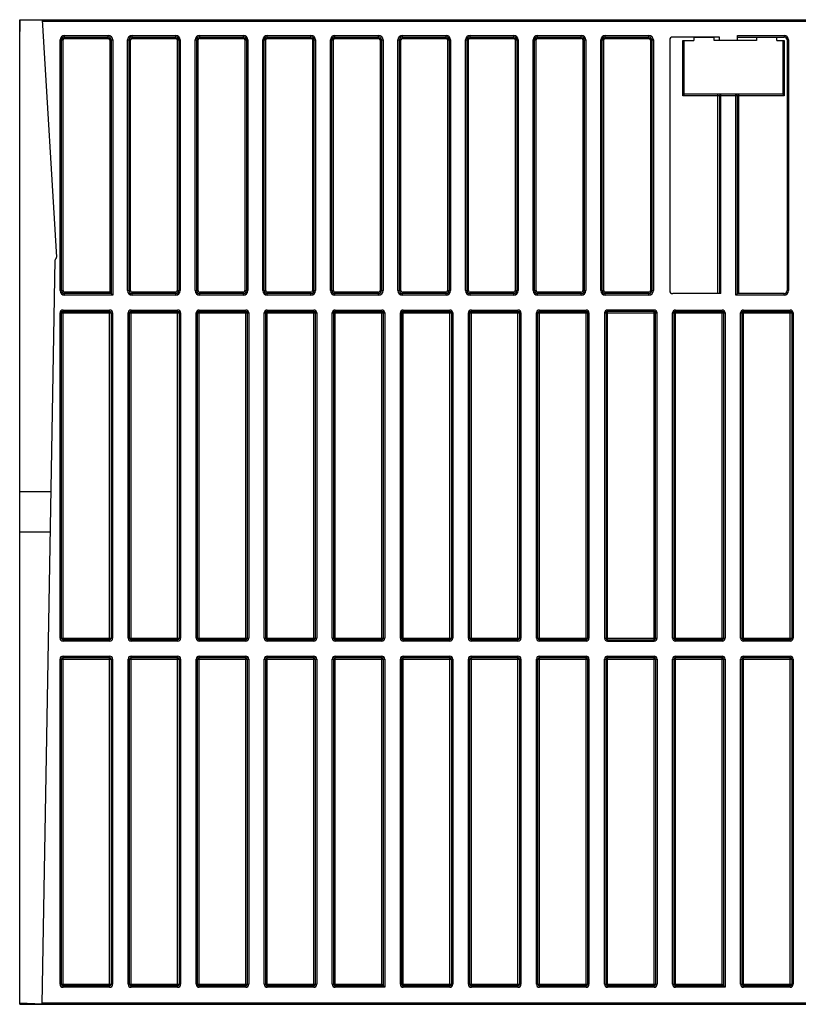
# Model space of a CAD drawing. Extents: x 0 to 420, y 0 to 297.
# Tile 2 of 37: x 147 to 173, y 61 to 94. Entities that reach past the tile are written whole.
import ezdxf

# ---------------------------------------------------------------- set-up
doc = ezdxf.new("R2010")
doc.units = 0
doc.header["$LTSCALE"] = 23.1
doc.layers.get('0').update_dxf_attribs({"linetype": 'CONTINUOUS'})

msp = doc.modelspace()

# ---------------------------------------------------------------- linework, layer by layer
at = {"color": 7, "linetype": 'CONTINUOUS'}
for p, q in [((146.739, 93.839), (146.739, 93.439)), ((146.74, 60.839), (146.74, 93.839)), ((146.74, 93.839), (190.736, 93.839)), ((147.489, 93.839), (147.976, 85.877)), ((148.14, 84.759), (148.14, 93.159)), ((148.24, 93.259), (149.704, 93.259)), ((149.804, 93.159), (149.804, 84.659)), ((150.404, 84.759), (150.404, 93.159)), ((150.504, 93.259), (151.968, 93.259)), ((152.068, 93.159), (152.068, 84.759)), ((152.668, 84.759), (152.668, 93.159)), ((152.768, 93.259), (154.232, 93.259)), ((154.332, 93.159), (154.332, 84.759)), ((154.932, 84.759), (154.932, 93.159)), ((155.032, 93.259), (156.496, 93.259)), ((156.596, 93.159), (156.596, 84.759)), ((157.196, 84.759), (157.196, 93.159)), ((157.296, 93.259), (158.76, 93.259)), ((158.86, 93.159), (158.86, 84.759)), ((159.46, 84.759), (159.46, 93.159)), ((159.56, 93.259), (161.024, 93.259)), ((161.124, 93.159), (161.124, 84.759)), ((161.724, 84.759), (161.724, 93.159)), ((161.824, 93.259), (163.288, 93.259)), ((163.388, 93.159), (163.388, 84.759)), ((163.988, 84.759), (163.988, 93.159)), ((164.088, 93.259), (165.552, 93.259)), ((165.652, 93.159), (165.652, 84.759)), ((166.252, 84.759), (166.252, 93.159)), ((166.352, 93.259), (167.816, 93.259)), ((167.916, 93.159), (167.916, 84.759)), ((168.516, 93.159), (168.516, 84.759)), ((170.18, 93.259), (168.616, 93.259)), ((168.95, 93.139), (169.32, 93.139)), ((169, 91.339), (169, 93.139)), ((169.32, 93.239), (169.32, 93.139)), ((170, 93.239), (169.32, 93.239)), ((170, 93.139), (170, 93.239)), ((171.42, 93.139), (170, 93.139)), ((170.18, 93.139), (170.18, 93.259)), ((170.78, 93.139), (170.78, 93.309)), ((170.78, 93.259), (172.344, 93.259)), ((171.42, 93.239), (171.42, 93.139)), ((172.1, 93.239), (171.42, 93.239)), ((172.1, 93.139), (172.1, 93.239)), ((172.1, 93.139), (172.35, 93.139)), ((172.3, 93.139), (172.3, 91.339)), ((172.444, 93.159), (172.444, 84.759)), ((169, 91.339), (168.95, 91.289)), ((172.3, 91.339), (169, 91.339)), ((170.18, 91.289), (170.18, 84.659)), ((170.78, 84.659), (170.78, 91.289)), ((172.3, 91.339), (172.35, 91.289)), ((147.494, 60.839), (147.929, 85.79)), ((149.804, 84.659), (148.24, 84.659)), ((149.754, 84.709), (149.854, 84.609)), ((151.968, 84.659), (150.504, 84.659)), ((154.232, 84.659), (152.768, 84.659)), ((156.496, 84.659), (155.032, 84.659)), ((158.76, 84.659), (157.296, 84.659)), ((161.024, 84.659), (159.56, 84.659)), ((163.288, 84.659), (161.824, 84.659)), ((165.552, 84.659), (164.088, 84.659)), ((167.816, 84.659), (166.352, 84.659)), ((170.23, 84.659), (168.616, 84.659)), ((170.73, 84.609), (170.78, 84.659)), ((172.344, 84.659), (170.78, 84.659)), ((148.14, 73.109), (148.14, 84.009)), ((148.19, 84.059), (149.75, 84.059)), ((149.8, 84.009), (149.8, 73.109)), ((150.42, 73.109), (150.42, 84.009)), ((150.47, 84.059), (152.03, 84.059)), ((152.08, 84.009), (152.08, 73.109)), ((152.7, 73.109), (152.7, 84.009)), ((152.75, 84.059), (154.31, 84.059)), ((154.36, 84.009), (154.36, 73.109)), ((154.98, 73.109), (154.98, 84.009)), ((155.03, 84.059), (156.59, 84.059)), ((156.64, 84.009), (156.64, 73.109)), ((157.26, 73.109), (157.26, 84.009)), ((157.31, 84.059), (158.87, 84.059)), ((158.92, 84.009), (158.92, 73.109)), ((159.54, 73.109), (159.54, 84.009)), ((159.59, 84.059), (161.15, 84.059)), ((161.2, 84.009), (161.2, 73.109)), ((161.82, 73.109), (161.82, 84.009)), ((161.87, 84.059), (163.43, 84.059)), ((163.48, 84.009), (163.48, 73.109)), ((164.1, 73.109), (164.1, 84.009)), ((164.15, 84.059), (165.71, 84.059)), ((165.76, 84.009), (165.76, 73.109)), ((166.38, 84.009), (166.38, 73.109)), ((167.99, 84.059), (166.43, 84.059)), ((168.04, 73.109), (168.04, 84.009)), ((168.66, 73.109), (168.66, 84.009)), ((168.71, 84.059), (170.27, 84.059)), ((170.32, 84.009), (170.32, 73.109)), ((170.94, 73.109), (170.94, 84.009)), ((170.99, 84.059), (172.55, 84.059)), ((172.6, 84.009), (172.6, 73.109)), ((147.793, 78.019), (146.74, 78.019)), ((147.77, 76.659), (146.74, 76.659)), ((149.75, 73.059), (148.19, 73.059)), ((152.03, 73.059), (150.47, 73.059)), ((154.31, 73.059), (152.75, 73.059)), ((156.59, 73.059), (155.03, 73.059)), ((158.87, 73.059), (157.31, 73.059)), ((161.15, 73.059), (159.59, 73.059)), ((163.43, 73.059), (161.87, 73.059)), ((165.71, 73.059), (164.15, 73.059)), ((166.43, 73.059), (167.99, 73.059)), ((170.27, 73.059), (168.71, 73.059)), ((172.55, 73.059), (170.99, 73.059)), ((148.14, 61.509), (148.14, 72.409)), ((148.19, 72.459), (149.75, 72.459)), ((149.8, 72.409), (149.8, 61.509)), ((150.42, 61.509), (150.42, 72.409)), ((150.47, 72.459), (152.03, 72.459)), ((152.08, 72.409), (152.08, 61.509)), ((152.7, 61.509), (152.7, 72.409)), ((152.75, 72.459), (154.31, 72.459)), ((154.36, 72.409), (154.36, 61.509)), ((154.98, 61.509), (154.98, 72.409)), ((155.03, 72.459), (156.59, 72.459)), ((156.64, 72.409), (156.64, 61.509)), ((157.26, 61.509), (157.26, 72.409)), ((157.31, 72.459), (158.87, 72.459)), ((158.92, 72.409), (158.92, 61.459)), ((159.54, 61.509), (159.54, 72.409)), ((159.59, 72.459), (161.15, 72.459)), ((161.2, 72.409), (161.2, 61.509)), ((161.82, 61.509), (161.82, 72.409)), ((161.87, 72.459), (163.43, 72.459)), ((163.48, 72.409), (163.48, 61.509)), ((164.1, 61.509), (164.1, 72.409)), ((164.15, 72.459), (165.71, 72.459)), ((165.76, 72.409), (165.76, 61.509)), ((166.38, 61.509), (166.38, 72.409)), ((166.43, 72.459), (167.99, 72.459)), ((168.04, 72.409), (168.04, 61.509)), ((168.66, 61.509), (168.66, 72.409)), ((168.71, 72.459), (170.27, 72.459)), ((170.32, 72.409), (170.32, 61.459)), ((170.94, 61.509), (170.94, 72.409)), ((170.99, 72.459), (172.55, 72.459)), ((172.6, 72.409), (172.6, 61.509)), ((149.75, 61.459), (148.19, 61.459)), ((152.03, 61.459), (150.47, 61.459)), ((154.31, 61.459), (152.75, 61.459)), ((156.59, 61.459), (155.03, 61.459)), ((158.92, 61.459), (157.31, 61.459)), ((158.87, 61.509), (158.97, 61.409)), ((161.15, 61.459), (159.59, 61.459)), ((163.43, 61.459), (161.87, 61.459)), ((165.71, 61.459), (164.15, 61.459)), ((167.99, 61.459), (166.43, 61.459)), ((170.32, 61.459), (168.71, 61.459)), ((170.27, 61.509), (170.37, 61.409)), ((172.55, 61.459), (170.99, 61.459)), ((146.739, 60.839), (146.739, 61.239)), ((147.494, 60.843), (146.74, 60.882)), ((146.74, 60.839), (189.67, 60.839))]:
    msp.add_line(p, q, dxfattribs=at)
at = {"color": 9, "linetype": 'CONTINUOUS'}
for p, q in [((147.492, 93.789), (185.98, 93.789)), ((148.09, 84.759), (148.09, 93.159)), ((148.09, 93.159), (148.19, 93.159)), ((148.19, 84.759), (148.19, 93.159)), ((148.24, 93.209), (148.24, 93.309)), ((148.24, 93.309), (149.704, 93.309)), ((148.24, 93.209), (149.704, 93.209)), ((149.704, 93.209), (149.704, 93.309)), ((149.754, 93.159), (149.754, 84.709)), ((149.754, 93.159), (149.854, 93.159)), ((149.854, 93.159), (149.854, 84.609)), ((150.354, 84.759), (150.354, 93.159)), ((150.354, 93.159), (150.454, 93.159)), ((150.454, 84.759), (150.454, 93.159)), ((150.504, 93.209), (150.504, 93.309)), ((150.504, 93.309), (151.968, 93.309)), ((150.504, 93.209), (151.968, 93.209)), ((151.968, 93.209), (151.968, 93.309)), ((152.018, 93.159), (152.018, 84.759)), ((152.018, 93.159), (152.118, 93.159)), ((152.118, 93.159), (152.118, 84.759)), ((152.618, 84.759), (152.618, 93.159)), ((152.618, 93.159), (152.718, 93.159)), ((152.718, 84.759), (152.718, 93.159)), ((152.768, 93.209), (152.768, 93.309)), ((152.768, 93.309), (154.232, 93.309)), ((152.768, 93.209), (154.232, 93.209)), ((154.232, 93.209), (154.232, 93.309)), ((154.282, 93.159), (154.282, 84.759)), ((154.282, 93.159), (154.382, 93.159)), ((154.382, 93.159), (154.382, 84.759)), ((154.882, 84.759), (154.882, 93.159)), ((154.882, 93.159), (154.982, 93.159)), ((154.982, 84.759), (154.982, 93.159)), ((155.032, 93.209), (155.032, 93.309)), ((155.032, 93.309), (156.496, 93.309)), ((155.032, 93.209), (156.496, 93.209)), ((156.496, 93.209), (156.496, 93.309)), ((156.546, 93.159), (156.546, 84.759)), ((156.546, 93.159), (156.646, 93.159)), ((156.646, 93.159), (156.646, 84.759)), ((157.146, 84.759), (157.146, 93.159)), ((157.146, 93.159), (157.246, 93.159)), ((157.246, 84.759), (157.246, 93.159)), ((157.296, 93.209), (157.296, 93.309)), ((157.296, 93.309), (158.76, 93.309)), ((157.296, 93.209), (158.76, 93.209)), ((158.76, 93.209), (158.76, 93.309)), ((158.81, 93.159), (158.81, 84.759)), ((158.81, 93.159), (158.91, 93.159)), ((158.91, 93.159), (158.91, 84.759)), ((159.41, 84.759), (159.41, 93.159)), ((159.41, 93.159), (159.51, 93.159)), ((159.51, 84.759), (159.51, 93.159)), ((159.56, 93.209), (159.56, 93.309)), ((159.56, 93.309), (161.024, 93.309)), ((159.56, 93.209), (161.024, 93.209)), ((161.024, 93.209), (161.024, 93.309)), ((161.074, 93.159), (161.074, 84.759)), ((161.074, 93.159), (161.174, 93.159)), ((161.174, 93.159), (161.174, 84.759)), ((161.674, 84.759), (161.674, 93.159)), ((161.674, 93.159), (161.774, 93.159)), ((161.774, 84.759), (161.774, 93.159)), ((161.824, 93.209), (161.824, 93.309)), ((161.824, 93.309), (163.288, 93.309)), ((161.824, 93.209), (163.288, 93.209)), ((163.288, 93.209), (163.288, 93.309)), ((163.338, 93.159), (163.338, 84.759)), ((163.338, 93.159), (163.438, 93.159)), ((163.438, 93.159), (163.438, 84.759)), ((163.938, 84.759), (163.938, 93.159)), ((163.938, 93.159), (164.038, 93.159)), ((164.038, 84.759), (164.038, 93.159)), ((164.088, 93.209), (164.088, 93.309)), ((164.088, 93.309), (165.552, 93.309)), ((164.088, 93.209), (165.552, 93.209)), ((165.552, 93.209), (165.552, 93.309)), ((165.602, 93.159), (165.602, 84.759)), ((165.602, 93.159), (165.702, 93.159)), ((165.702, 93.159), (165.702, 84.759)), ((166.202, 84.759), (166.202, 93.159)), ((166.202, 93.159), (166.302, 93.159)), ((166.302, 84.759), (166.302, 93.159)), ((166.352, 93.209), (166.352, 93.309)), ((166.352, 93.309), (167.816, 93.309)), ((166.352, 93.209), (167.816, 93.209)), ((167.816, 93.209), (167.816, 93.309)), ((167.866, 93.159), (167.866, 84.759)), ((167.866, 93.159), (167.966, 93.159)), ((167.966, 93.159), (167.966, 84.759)), ((168.95, 91.289), (168.95, 93.139)), ((170.78, 93.309), (172.344, 93.309)), ((172.344, 93.309), (172.344, 93.259)), ((172.35, 93.139), (172.35, 91.289)), ((172.494, 93.159), (172.444, 93.159)), ((172.494, 93.159), (172.494, 84.759)), ((172.35, 91.289), (168.95, 91.289)), ((170.13, 84.659), (170.13, 91.339)), ((170.23, 84.659), (170.23, 91.339)), ((170.73, 84.609), (170.73, 91.339)), ((170.83, 84.659), (170.83, 91.339)), ((148.09, 84.759), (148.19, 84.759)), ((148.24, 84.609), (148.24, 84.709)), ((149.754, 84.709), (148.24, 84.709)), ((149.854, 84.609), (148.24, 84.609)), ((150.354, 84.759), (150.454, 84.759)), ((150.504, 84.609), (150.504, 84.709)), ((151.968, 84.709), (150.504, 84.709)), ((151.968, 84.609), (150.504, 84.609)), ((151.968, 84.609), (151.968, 84.709)), ((152.018, 84.759), (152.118, 84.759)), ((152.618, 84.759), (152.718, 84.759)), ((152.768, 84.609), (152.768, 84.709)), ((154.232, 84.709), (152.768, 84.709)), ((154.232, 84.609), (152.768, 84.609)), ((154.232, 84.609), (154.232, 84.709)), ((154.282, 84.759), (154.382, 84.759)), ((154.882, 84.759), (154.982, 84.759)), ((155.032, 84.609), (155.032, 84.709)), ((156.496, 84.709), (155.032, 84.709)), ((156.496, 84.609), (155.032, 84.609)), ((156.496, 84.609), (156.496, 84.709)), ((156.546, 84.759), (156.646, 84.759)), ((157.146, 84.759), (157.246, 84.759)), ((157.296, 84.609), (157.296, 84.709)), ((158.76, 84.709), (157.296, 84.709)), ((158.76, 84.609), (157.296, 84.609)), ((158.76, 84.609), (158.76, 84.709)), ((158.81, 84.759), (158.91, 84.759)), ((159.41, 84.759), (159.51, 84.759)), ((159.56, 84.609), (159.56, 84.709)), ((161.024, 84.709), (159.56, 84.709)), ((161.024, 84.609), (159.56, 84.609)), ((161.024, 84.609), (161.024, 84.709)), ((161.074, 84.759), (161.174, 84.759)), ((161.674, 84.759), (161.774, 84.759)), ((161.824, 84.609), (161.824, 84.709)), ((163.288, 84.709), (161.824, 84.709)), ((163.288, 84.609), (161.824, 84.609)), ((163.288, 84.609), (163.288, 84.709)), ((163.338, 84.759), (163.438, 84.759)), ((163.938, 84.759), (164.038, 84.759)), ((164.088, 84.609), (164.088, 84.709)), ((165.552, 84.709), (164.088, 84.709)), ((165.552, 84.609), (164.088, 84.609)), ((165.552, 84.609), (165.552, 84.709)), ((165.602, 84.759), (165.702, 84.759)), ((166.202, 84.759), (166.302, 84.759)), ((166.352, 84.609), (166.352, 84.709)), ((167.816, 84.709), (166.352, 84.709)), ((167.816, 84.609), (166.352, 84.609)), ((167.816, 84.609), (167.816, 84.709)), ((167.866, 84.759), (167.966, 84.759)), ((172.344, 84.609), (170.73, 84.609)), ((172.344, 84.609), (172.344, 84.659)), ((172.494, 84.759), (172.444, 84.759)), ((148.09, 73.109), (148.09, 84.009)), ((148.09, 84.009), (149.85, 84.009)), ((148.19, 73.009), (148.19, 84.109)), ((148.19, 84.109), (149.75, 84.109)), ((149.75, 73.009), (149.75, 84.109)), ((149.85, 84.009), (149.85, 73.109)), ((150.37, 73.109), (150.37, 84.009)), ((150.37, 84.009), (152.13, 84.009)), ((150.47, 73.009), (150.47, 84.109)), ((150.47, 84.109), (152.03, 84.109)), ((152.03, 73.009), (152.03, 84.109)), ((152.13, 84.009), (152.13, 73.109)), ((152.65, 73.109), (152.65, 84.009)), ((152.65, 84.009), (154.41, 84.009)), ((152.75, 73.009), (152.75, 84.109)), ((152.75, 84.109), (154.31, 84.109)), ((154.31, 73.009), (154.31, 84.109)), ((154.41, 84.009), (154.41, 73.109)), ((154.93, 73.109), (154.93, 84.009)), ((154.93, 84.009), (156.69, 84.009)), ((155.03, 73.009), (155.03, 84.109)), ((155.03, 84.109), (156.59, 84.109)), ((156.59, 73.009), (156.59, 84.109)), ((156.69, 84.009), (156.69, 73.109)), ((157.21, 73.109), (157.21, 84.009)), ((157.21, 84.009), (158.97, 84.009)), ((157.31, 73.009), (157.31, 84.109)), ((157.31, 84.109), (158.87, 84.109)), ((158.87, 73.009), (158.87, 84.109)), ((158.97, 84.009), (158.97, 73.109)), ((159.49, 73.109), (159.49, 84.009)), ((159.49, 84.009), (161.25, 84.009)), ((159.59, 73.009), (159.59, 84.109)), ((159.59, 84.109), (161.15, 84.109)), ((161.15, 73.009), (161.15, 84.109)), ((161.25, 84.009), (161.25, 73.109)), ((161.77, 73.109), (161.77, 84.009)), ((161.77, 84.009), (163.53, 84.009)), ((161.87, 73.009), (161.87, 84.109)), ((161.87, 84.109), (163.43, 84.109)), ((163.43, 73.009), (163.43, 84.109)), ((163.53, 84.009), (163.53, 73.109)), ((164.05, 73.109), (164.05, 84.009)), ((164.05, 84.009), (165.81, 84.009)), ((164.15, 73.009), (164.15, 84.109)), ((164.15, 84.109), (165.71, 84.109)), ((165.71, 73.009), (165.71, 84.109)), ((165.81, 84.009), (165.81, 73.109)), ((166.33, 84.009), (166.33, 73.109)), ((166.33, 84.009), (168.09, 84.009)), ((166.43, 73.009), (166.43, 84.109)), ((167.99, 84.109), (166.43, 84.109)), ((167.99, 73.009), (167.99, 84.109)), ((168.09, 73.109), (168.09, 84.009)), ((168.61, 73.109), (168.61, 84.009)), ((168.61, 84.009), (170.37, 84.009)), ((168.71, 73.009), (168.71, 84.109)), ((168.71, 84.109), (170.27, 84.109)), ((170.27, 73.009), (170.27, 84.109)), ((170.37, 84.009), (170.37, 73.109)), ((170.89, 73.109), (170.89, 84.009)), ((170.89, 84.009), (172.65, 84.009)), ((170.99, 73.009), (170.99, 84.109)), ((170.99, 84.109), (172.55, 84.109)), ((172.55, 73.009), (172.55, 84.109)), ((172.65, 84.009), (172.65, 73.109)), ((148.09, 73.109), (149.85, 73.109)), ((149.75, 73.009), (148.19, 73.009)), ((150.37, 73.109), (152.13, 73.109)), ((152.03, 73.009), (150.47, 73.009)), ((152.65, 73.109), (154.41, 73.109)), ((154.31, 73.009), (152.75, 73.009)), ((154.93, 73.109), (156.69, 73.109)), ((156.59, 73.009), (155.03, 73.009)), ((157.21, 73.109), (158.97, 73.109)), ((158.87, 73.009), (157.31, 73.009)), ((159.49, 73.109), (161.25, 73.109)), ((161.15, 73.009), (159.59, 73.009)), ((161.77, 73.109), (163.53, 73.109)), ((163.43, 73.009), (161.87, 73.009)), ((164.05, 73.109), (165.81, 73.109)), ((165.71, 73.009), (164.15, 73.009)), ((166.33, 73.109), (168.09, 73.109)), ((166.43, 73.009), (167.99, 73.009)), ((168.61, 73.109), (170.37, 73.109)), ((170.27, 73.009), (168.71, 73.009)), ((170.89, 73.109), (172.65, 73.109)), ((172.55, 73.009), (170.99, 73.009)), ((148.09, 61.509), (148.09, 72.409)), ((148.09, 72.409), (149.85, 72.409)), ((148.19, 61.409), (148.19, 72.509)), ((148.19, 72.509), (149.75, 72.509)), ((149.75, 61.409), (149.75, 72.509)), ((149.85, 72.409), (149.85, 61.509)), ((150.37, 61.509), (150.37, 72.409)), ((150.37, 72.409), (152.13, 72.409)), ((150.47, 61.409), (150.47, 72.509)), ((150.47, 72.509), (152.03, 72.509)), ((152.03, 61.409), (152.03, 72.509)), ((152.13, 72.409), (152.13, 61.509)), ((152.65, 61.509), (152.65, 72.409)), ((152.65, 72.409), (154.41, 72.409)), ((152.75, 61.409), (152.75, 72.509)), ((152.75, 72.509), (154.31, 72.509)), ((154.31, 61.409), (154.31, 72.509)), ((154.41, 72.409), (154.41, 61.509)), ((154.93, 61.509), (154.93, 72.409)), ((154.93, 72.409), (156.69, 72.409)), ((155.03, 61.409), (155.03, 72.509)), ((155.03, 72.509), (156.59, 72.509)), ((156.59, 61.409), (156.59, 72.509)), ((156.69, 72.409), (156.69, 61.509)), ((157.21, 61.509), (157.21, 72.409)), ((157.21, 72.409), (158.97, 72.409)), ((157.31, 61.409), (157.31, 72.509)), ((157.31, 72.509), (158.87, 72.509)), ((158.87, 61.509), (158.87, 72.509)), ((158.97, 72.409), (158.97, 61.409)), ((159.49, 61.509), (159.49, 72.409)), ((159.49, 72.409), (161.25, 72.409)), ((159.59, 61.409), (159.59, 72.509)), ((159.59, 72.509), (161.15, 72.509)), ((161.15, 61.409), (161.15, 72.509)), ((161.25, 72.409), (161.25, 61.509)), ((161.77, 61.509), (161.77, 72.409)), ((161.77, 72.409), (163.53, 72.409)), ((161.87, 61.409), (161.87, 72.509)), ((161.87, 72.509), (163.43, 72.509)), ((163.43, 61.409), (163.43, 72.509)), ((163.53, 72.409), (163.53, 61.509)), ((164.05, 61.509), (164.05, 72.409)), ((164.05, 72.409), (165.81, 72.409)), ((164.15, 61.409), (164.15, 72.509)), ((164.15, 72.509), (165.71, 72.509)), ((165.71, 61.409), (165.71, 72.509)), ((165.81, 72.409), (165.81, 61.509)), ((166.33, 61.509), (166.33, 72.409)), ((166.33, 72.409), (168.09, 72.409)), ((166.43, 61.409), (166.43, 72.509)), ((166.43, 72.509), (167.99, 72.509)), ((167.99, 61.409), (167.99, 72.509)), ((168.09, 72.409), (168.09, 61.509)), ((168.61, 61.509), (168.61, 72.409)), ((168.61, 72.409), (170.37, 72.409)), ((168.71, 61.409), (168.71, 72.509)), ((168.71, 72.509), (170.27, 72.509)), ((170.27, 61.509), (170.27, 72.509)), ((170.37, 72.409), (170.37, 61.409)), ((170.89, 72.409), (172.65, 72.409)), ((170.89, 61.509), (170.89, 72.409)), ((170.99, 72.509), (172.55, 72.509)), ((170.99, 61.409), (170.99, 72.509)), ((172.55, 61.409), (172.55, 72.509)), ((172.65, 72.409), (172.65, 61.509)), ((148.09, 61.509), (149.85, 61.509)), ((149.75, 61.409), (148.19, 61.409)), ((150.37, 61.509), (152.13, 61.509)), ((152.03, 61.409), (150.47, 61.409)), ((152.65, 61.509), (154.41, 61.509)), ((154.31, 61.409), (152.75, 61.409)), ((154.93, 61.509), (156.69, 61.509)), ((156.59, 61.409), (155.03, 61.409)), ((157.21, 61.509), (158.87, 61.509)), ((158.97, 61.409), (157.31, 61.409)), ((159.49, 61.509), (161.25, 61.509)), ((161.15, 61.409), (159.59, 61.409)), ((161.77, 61.509), (163.53, 61.509)), ((163.43, 61.409), (161.87, 61.409)), ((164.05, 61.509), (165.81, 61.509)), ((165.71, 61.409), (164.15, 61.409)), ((166.33, 61.509), (168.09, 61.509)), ((167.99, 61.409), (166.43, 61.409)), ((168.61, 61.509), (170.27, 61.509)), ((170.37, 61.409), (168.71, 61.409)), ((170.89, 61.509), (172.65, 61.509)), ((172.55, 61.409), (170.99, 61.409)), ((147.494, 60.889), (185.98, 60.889))]:
    msp.add_line(p, q, dxfattribs=at)
for centre, radius, start, end in [((148.24, 93.159), 0.15, 90, 180), ((148.24, 93.159), 0.05, 90, 180), ((149.704, 93.159), 0.15, 0, 90), ((149.704, 93.159), 0.05, 0, 90), ((150.504, 93.159), 0.15, 90, 180), ((150.504, 93.159), 0.05, 90, 180), ((151.968, 93.159), 0.15, 0, 90), ((151.968, 93.159), 0.05, 0, 90), ((152.768, 93.159), 0.15, 90, 180), ((152.768, 93.159), 0.05, 90, 180), ((154.232, 93.159), 0.15, 0, 90), ((154.232, 93.159), 0.05, 0, 90), ((155.032, 93.159), 0.15, 90, 180), ((155.032, 93.159), 0.05, 90, 180), ((156.496, 93.159), 0.15, 0, 90), ((156.496, 93.159), 0.05, 0, 90), ((157.296, 93.159), 0.15, 90, 180), ((157.296, 93.159), 0.05, 90, 180), ((158.76, 93.159), 0.15, 0, 90), ((158.76, 93.159), 0.05, 0, 90), ((159.56, 93.159), 0.15, 90, 180), ((159.56, 93.159), 0.05, 90, 180), ((161.024, 93.159), 0.15, 0, 90), ((161.024, 93.159), 0.05, 0, 90), ((161.824, 93.159), 0.15, 90, 180), ((161.824, 93.159), 0.05, 90, 180), ((163.288, 93.159), 0.15, 0, 90), ((163.288, 93.159), 0.05, 0, 90), ((164.088, 93.159), 0.15, 90, 180), ((164.088, 93.159), 0.05, 90, 180), ((165.552, 93.159), 0.15, 0, 90), ((165.552, 93.159), 0.05, 0, 90), ((166.352, 93.159), 0.15, 90, 180), ((166.352, 93.159), 0.05, 90, 180), ((167.816, 93.159), 0.15, 0, 90), ((167.816, 93.159), 0.05, 0, 90), ((172.344, 93.159), 0.15, 0, 90), ((148.24, 84.759), 0.15, 180, 270), ((148.24, 84.759), 0.05, 180, 270), ((150.504, 84.759), 0.15, 180, 270), ((150.504, 84.759), 0.05, 180, 270), ((151.968, 84.759), 0.15, 270, 360), ((151.968, 84.759), 0.05, 270, 360), ((152.768, 84.759), 0.15, 180, 270), ((152.768, 84.759), 0.05, 180, 270), ((154.232, 84.759), 0.15, 270, 360), ((154.232, 84.759), 0.05, 270, 360), ((155.032, 84.759), 0.15, 180, 270), ((155.032, 84.759), 0.05, 180, 270), ((156.496, 84.759), 0.15, 270, 360), ((156.496, 84.759), 0.05, 270, 360), ((157.296, 84.759), 0.15, 180, 270), ((157.296, 84.759), 0.05, 180, 270), ((158.76, 84.759), 0.15, 270, 360), ((158.76, 84.759), 0.05, 270, 360), ((159.56, 84.759), 0.15, 180, 270), ((159.56, 84.759), 0.05, 180, 270), ((161.024, 84.759), 0.15, 270, 360), ((161.024, 84.759), 0.05, 270, 360), ((161.824, 84.759), 0.15, 180, 270), ((161.824, 84.759), 0.05, 180, 270), ((163.288, 84.759), 0.05, 270, 360), ((163.288, 84.759), 0.15, 270, 360), ((164.088, 84.759), 0.15, 180, 270), ((164.088, 84.759), 0.05, 180, 270), ((165.552, 84.759), 0.05, 270, 360), ((165.552, 84.759), 0.15, 270, 360), ((166.352, 84.759), 0.15, 180, 270), ((166.352, 84.759), 0.05, 180, 270), ((167.816, 84.759), 0.05, 270, 360), ((167.816, 84.759), 0.15, 270, 360), ((172.344, 84.759), 0.15, 270, 360), ((148.19, 84.009), 0.1, 90, 180), ((149.75, 84.009), 0.1, 0, 90), ((150.47, 84.009), 0.1, 90, 180), ((152.03, 84.009), 0.1, 0, 90), ((152.75, 84.009), 0.1, 90, 180), ((154.31, 84.009), 0.1, 0, 90), ((155.03, 84.009), 0.1, 90, 180), ((156.59, 84.009), 0.1, 0, 90), ((157.31, 84.009), 0.1, 90, 180), ((158.87, 84.009), 0.1, 0, 90), ((159.59, 84.009), 0.1, 90, 180), ((161.15, 84.009), 0.1, 0, 90), ((161.87, 84.009), 0.1, 90, 180), ((163.43, 84.009), 0.1, 0, 90), ((164.15, 84.009), 0.1, 90, 180), ((165.71, 84.009), 0.1, 0, 90), ((166.43, 84.009), 0.1, 90, 180), ((167.99, 84.009), 0.1, 0, 90), ((168.71, 84.009), 0.1, 90, 180), ((170.27, 84.009), 0.1, 0, 90), ((170.99, 84.009), 0.1, 90, 180), ((172.55, 84.009), 0.1, 0, 90), ((148.19, 73.109), 0.1, 180, 270), ((149.75, 73.109), 0.1, 270, 360), ((150.47, 73.109), 0.1, 180, 270), ((152.03, 73.109), 0.1, 270, 360), ((152.75, 73.109), 0.1, 180, 270), ((154.31, 73.109), 0.1, 270, 360), ((155.03, 73.109), 0.1, 180, 270), ((156.59, 73.109), 0.1, 270, 360), ((157.31, 73.109), 0.1, 180, 270), ((158.87, 73.109), 0.1, 270, 360), ((159.59, 73.109), 0.1, 180, 270), ((161.15, 73.109), 0.1, 270, 360), ((161.87, 73.109), 0.1, 180, 270), ((163.43, 73.109), 0.1, 270, 360), ((164.15, 73.109), 0.1, 180, 270), ((165.71, 73.109), 0.1, 270, 360), ((166.43, 73.109), 0.1, 180, 270), ((167.99, 73.109), 0.1, 270, 360), ((168.71, 73.109), 0.1, 180, 270), ((170.27, 73.109), 0.1, 270, 360), ((170.99, 73.109), 0.1, 180, 270), ((172.55, 73.109), 0.1, 270, 360), ((148.19, 72.409), 0.1, 90, 180), ((149.75, 72.409), 0.1, 0, 90), ((150.47, 72.409), 0.1, 90, 180), ((152.03, 72.409), 0.1, 0, 90), ((152.75, 72.409), 0.1, 90, 180), ((154.31, 72.409), 0.1, 0, 90), ((155.03, 72.409), 0.1, 90, 180), ((156.59, 72.409), 0.1, 0, 90), ((157.31, 72.409), 0.1, 90, 180), ((158.87, 72.409), 0.1, 0, 90), ((159.59, 72.409), 0.1, 90, 180), ((161.15, 72.409), 0.1, 0, 90), ((161.87, 72.409), 0.1, 90, 180), ((163.43, 72.409), 0.1, 0, 90), ((164.15, 72.409), 0.1, 90, 180), ((165.71, 72.409), 0.1, 0, 90), ((166.43, 72.409), 0.1, 90, 180), ((167.99, 72.409), 0.1, 0, 90), ((168.71, 72.409), 0.1, 90, 180), ((170.27, 72.409), 0.1, 0, 90), ((170.99, 72.409), 0.1, 90, 180), ((172.55, 72.409), 0.1, 0, 90), ((148.19, 61.509), 0.1, 180, 270), ((149.75, 61.509), 0.1, 270, 360), ((150.47, 61.509), 0.1, 180, 270), ((152.03, 61.509), 0.1, 270, 360), ((152.75, 61.509), 0.1, 180, 270), ((154.31, 61.509), 0.1, 270, 360), ((155.03, 61.509), 0.1, 180, 270), ((156.59, 61.509), 0.1, 270, 360), ((157.31, 61.509), 0.1, 180, 270), ((159.59, 61.509), 0.1, 180, 270), ((161.15, 61.509), 0.1, 270, 360), ((161.87, 61.509), 0.1, 180, 270), ((163.43, 61.509), 0.1, 270, 360), ((164.15, 61.509), 0.1, 180, 270), ((165.71, 61.509), 0.1, 270, 360), ((166.43, 61.509), 0.1, 180, 270), ((167.99, 61.509), 0.1, 270, 360), ((168.71, 61.509), 0.1, 180, 270), ((170.99, 61.509), 0.1, 180, 270), ((172.55, 61.509), 0.1, 270, 360)]:
    msp.add_arc(centre, radius, start, end, dxfattribs=at)
at = {"color": 7, "linetype": 'CONTINUOUS'}
for centre, radius, start, end in [((148.24, 93.159), 0.1, 90, 180), ((149.704, 93.159), 0.1, 0, 90), ((150.504, 93.159), 0.1, 90, 180), ((151.968, 93.159), 0.1, 0, 90), ((152.768, 93.159), 0.1, 90, 180), ((154.232, 93.159), 0.1, 0, 90), ((155.032, 93.159), 0.1, 90, 180), ((156.496, 93.159), 0.1, 0, 90), ((157.296, 93.159), 0.1, 90, 180), ((158.76, 93.159), 0.1, 0, 90), ((159.56, 93.159), 0.1, 90, 180), ((161.024, 93.159), 0.1, 0, 90), ((161.824, 93.159), 0.1, 90, 180), ((163.288, 93.159), 0.1, 0, 90), ((164.088, 93.159), 0.1, 90, 180), ((165.552, 93.159), 0.1, 0, 90), ((166.352, 93.159), 0.1, 90, 180), ((167.816, 93.159), 0.1, 0, 90), ((168.616, 93.159), 0.1, 90, 180), ((172.344, 93.159), 0.1, 0, 90), ((170.23, 91.289), 0.05, 90, 180), ((170.73, 91.289), 0.05, 0, 90), ((147.979, 85.789), 0.05, 122.2386, 179.0001), ((147.926, 85.874), 0.05, 302.2386, 3.5), ((148.24, 84.759), 0.1, 180, 270), ((150.504, 84.759), 0.1, 180, 270), ((151.968, 84.759), 0.1, 270, 360), ((152.768, 84.759), 0.1, 180, 270), ((154.232, 84.759), 0.1, 270, 360), ((155.032, 84.759), 0.1, 180, 270), ((156.496, 84.759), 0.1, 270, 360), ((157.296, 84.759), 0.1, 180, 270), ((158.76, 84.759), 0.1, 270, 360), ((159.56, 84.759), 0.1, 180, 270), ((161.024, 84.759), 0.1, 270, 360), ((161.824, 84.759), 0.1, 180, 270), ((163.288, 84.759), 0.1, 270, 360), ((164.088, 84.759), 0.1, 180, 270), ((165.552, 84.759), 0.1, 270, 360), ((166.352, 84.759), 0.1, 180, 270), ((167.816, 84.759), 0.1, 270, 360), ((168.616, 84.759), 0.1, 180, 270), ((172.344, 84.759), 0.1, 270, 360), ((148.19, 84.009), 0.05, 90, 180), ((149.75, 84.009), 0.05, 0, 90), ((150.47, 84.009), 0.05, 90, 180), ((152.03, 84.009), 0.05, 0, 90), ((152.75, 84.009), 0.05, 90, 180), ((154.31, 84.009), 0.05, 0, 90), ((155.03, 84.009), 0.05, 90, 180), ((156.59, 84.009), 0.05, 0, 90), ((157.31, 84.009), 0.05, 90, 180), ((158.87, 84.009), 0.05, 0, 90), ((159.59, 84.009), 0.05, 90, 180), ((161.15, 84.009), 0.05, 0, 90), ((161.87, 84.009), 0.05, 90, 180), ((163.43, 84.009), 0.05, 0, 90), ((164.15, 84.009), 0.05, 90, 180), ((165.71, 84.009), 0.05, 0, 90), ((166.43, 84.009), 0.05, 90, 180), ((167.99, 84.009), 0.05, 0, 90), ((168.71, 84.009), 0.05, 90, 180), ((170.27, 84.009), 0.05, 0, 90), ((170.99, 84.009), 0.05, 90, 180), ((172.55, 84.009), 0.05, 0, 90), ((148.19, 73.109), 0.05, 180, 270), ((149.75, 73.109), 0.05, 270, 360), ((150.47, 73.109), 0.05, 180, 270), ((152.03, 73.109), 0.05, 270, 360), ((152.75, 73.109), 0.05, 180, 270), ((154.31, 73.109), 0.05, 270, 360), ((155.03, 73.109), 0.05, 180, 270), ((156.59, 73.109), 0.05, 270, 360), ((157.31, 73.109), 0.05, 180, 270), ((158.87, 73.109), 0.05, 270, 360), ((159.59, 73.109), 0.05, 180, 270), ((161.15, 73.109), 0.05, 270, 360), ((161.87, 73.109), 0.05, 180, 270), ((163.43, 73.109), 0.05, 270, 360), ((164.15, 73.109), 0.05, 180, 270), ((165.71, 73.109), 0.05, 270, 360), ((166.43, 73.109), 0.05, 180, 270), ((167.99, 73.109), 0.05, 270, 360), ((168.71, 73.109), 0.05, 180, 270), ((170.27, 73.109), 0.05, 270, 360), ((170.99, 73.109), 0.05, 180, 270), ((172.55, 73.109), 0.05, 270, 360), ((148.19, 72.409), 0.05, 90, 180), ((149.75, 72.409), 0.05, 0, 90), ((150.47, 72.409), 0.05, 90, 180), ((152.03, 72.409), 0.05, 0, 90), ((152.75, 72.409), 0.05, 90, 180), ((154.31, 72.409), 0.05, 0, 90), ((155.03, 72.409), 0.05, 90, 180), ((156.59, 72.409), 0.05, 0, 90), ((157.31, 72.409), 0.05, 90, 180), ((158.87, 72.409), 0.05, 0, 90), ((159.59, 72.409), 0.05, 90, 180), ((161.15, 72.409), 0.05, 0, 90), ((161.87, 72.409), 0.05, 90, 180), ((163.43, 72.409), 0.05, 0, 90), ((164.15, 72.409), 0.05, 90, 180), ((165.71, 72.409), 0.05, 0, 90), ((166.43, 72.409), 0.05, 90, 180), ((167.99, 72.409), 0.05, 0, 90), ((168.71, 72.409), 0.05, 90, 180), ((170.27, 72.409), 0.05, 0, 90), ((170.99, 72.409), 0.05, 90, 180), ((172.55, 72.409), 0.05, 0, 90), ((148.19, 61.509), 0.05, 180, 270), ((149.75, 61.509), 0.05, 270, 360), ((150.47, 61.509), 0.05, 180, 270), ((152.03, 61.509), 0.05, 270, 360), ((152.75, 61.509), 0.05, 180, 270), ((154.31, 61.509), 0.05, 270, 360), ((155.03, 61.509), 0.05, 180, 270), ((156.59, 61.509), 0.05, 270, 360), ((157.31, 61.509), 0.05, 180, 270), ((159.59, 61.509), 0.05, 180, 270), ((161.15, 61.509), 0.05, 270, 360), ((161.87, 61.509), 0.05, 180, 270), ((163.43, 61.509), 0.05, 270, 360), ((164.15, 61.509), 0.05, 180, 270), ((165.71, 61.509), 0.05, 270, 360), ((166.43, 61.509), 0.05, 180, 270), ((167.99, 61.509), 0.05, 270, 360), ((168.71, 61.509), 0.05, 180, 270), ((170.99, 61.509), 0.05, 180, 270), ((172.55, 61.509), 0.05, 270, 360)]:
    msp.add_arc(centre, radius, start, end, dxfattribs=at)

doc.saveas('drawing.dxf')
